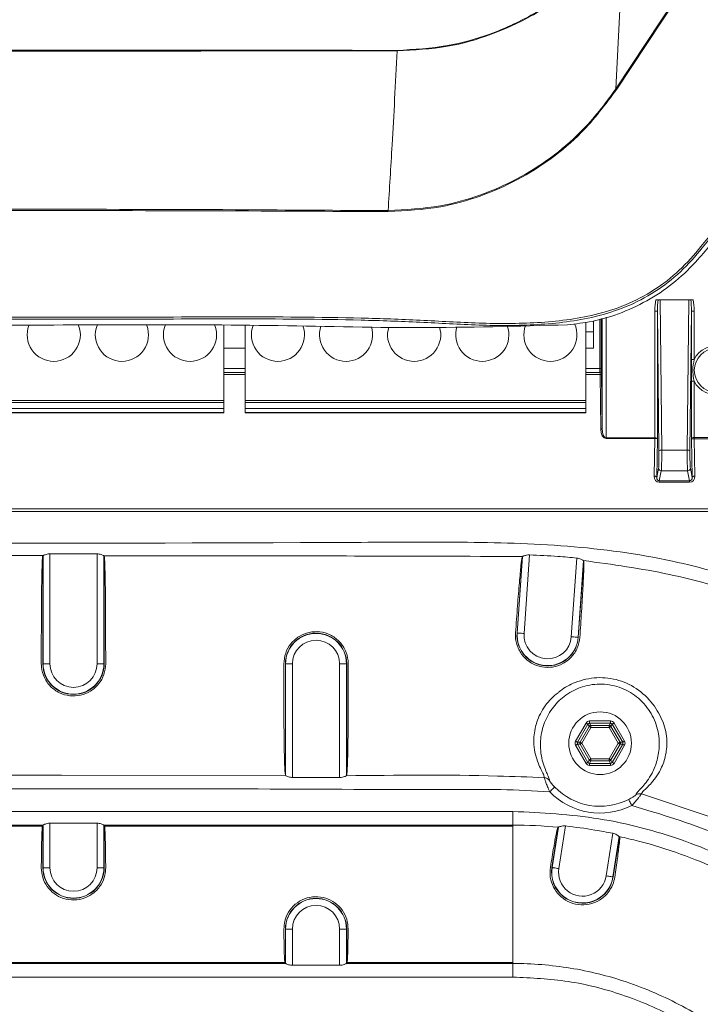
# Model space of a CAD drawing. Header units: millimetres. Extents: x 275 to 1254, y 266 to 807.
# Tile 12 of 41: x 406 to 456, y 439 to 511. Entities that reach past the tile are written whole.
import ezdxf

# ---------------------------------------------------------------- set-up
doc = ezdxf.new("R2010")
doc.units = ezdxf.units.MM
doc.header["$LTSCALE"] = 5

msp = doc.modelspace()

# ---------------------------------------------------------------- linework, layer by layer
at = {"color": 7, "linetype": 'Continuous', "lineweight": 15}
for p, q in [((449.719, 506.361), (455.794, 515.566)), ((455.857, 515.526), (449.784, 506.317)), ((433.009, 497.418), (433.009, 497.418)), ((455.391, 490.867), (452.66, 490.867)), ((452.975, 490.862), (453.088, 479.818)), ((452.975, 490.862), (455.077, 490.862)), ((454.964, 479.818), (455.077, 490.862)), ((452.583, 490.036), (452.783, 490.036)), ((452.583, 480.726), (452.583, 490.036)), ((452.888, 479.761), (452.783, 490.036)), ((452.783, 490.036), (452.783, 480.646)), ((455.269, 490.036), (455.164, 479.761)), ((455.269, 486.486), (455.269, 490.036)), ((455.269, 490.036), (455.469, 490.036)), ((455.469, 490.036), (455.469, 486.486)), ((420.962, 488.973), (420.962, 483.476)), ((422.522, 483.476), (422.522, 488.973)), ((447.522, 489.212), (447.522, 483.476)), ((448.086, 487.303), (448.086, 489.308)), ((420.962, 487.303), (422.522, 487.303)), ((448.086, 487.303), (447.522, 487.303)), ((455.269, 486.486), (455.469, 486.486)), ((448.648, 485.824), (448.548, 485.824)), ((448.565, 485.511), (448.552, 485.524)), ((448.611, 481.357), (448.571, 485.361)), ((448.652, 485.624), (448.665, 485.611)), ((448.671, 485.411), (448.711, 481.407)), ((455.269, 480.646), (455.269, 484.877)), ((455.269, 484.877), (455.469, 484.877)), ((455.469, 484.877), (455.469, 480.753)), ((356.072, 483.476), (420.962, 483.476)), ((420.962, 483.311), (356.072, 483.311)), ((420.962, 483.476), (420.962, 483.311)), ((420.962, 482.884), (420.962, 483.311)), ((422.522, 483.476), (422.522, 483.311)), ((422.522, 483.476), (447.522, 483.476)), ((447.522, 483.311), (422.522, 483.311)), ((422.522, 483.311), (422.522, 482.884)), ((447.522, 483.476), (447.522, 483.311)), ((447.522, 483.311), (447.522, 482.884)), ((356.072, 482.884), (420.962, 482.884)), ((356.072, 482.588), (420.962, 482.588)), ((356.072, 482.555), (420.962, 482.555)), ((420.962, 482.884), (420.962, 482.588)), ((420.962, 482.588), (420.962, 482.555)), ((422.522, 482.884), (447.522, 482.884)), ((422.522, 482.884), (422.522, 482.588)), ((422.522, 482.588), (447.522, 482.588)), ((422.522, 482.588), (422.522, 482.555)), ((422.522, 482.555), (447.522, 482.555)), ((447.522, 482.588), (447.522, 482.884)), ((447.522, 482.588), (447.522, 482.555)), ((449.011, 480.726), (449.011, 480.676)), ((449.011, 480.726), (452.581, 480.726)), ((452.581, 480.676), (449.011, 480.676)), ((452.526, 477.915), (452.581, 480.676)), ((452.581, 480.726), (452.581, 480.676)), ((452.783, 480.646), (452.725, 477.815)), ((455.326, 477.815), (455.269, 480.646)), ((455.471, 480.653), (455.471, 480.753)), ((455.471, 480.753), (493.681, 480.753)), ((455.471, 480.653), (455.526, 477.915)), ((493.681, 480.653), (455.471, 480.653)), ((453.088, 479.818), (454.964, 479.818)), ((452.725, 477.815), (452.86, 478.495)), ((453.06, 478.298), (452.914, 477.563)), ((454.992, 478.298), (453.06, 478.298)), ((455.137, 477.563), (454.992, 478.298)), ((455.191, 478.495), (455.326, 477.815)), ((452.914, 477.563), (455.137, 477.563)), ((452.914, 477.466), (452.914, 477.563)), ((455.137, 477.466), (452.914, 477.466)), ((455.137, 477.466), (455.137, 477.563)), ((335.976, 475.303), (497.883, 475.303)), ((497.883, 475.503), (337.375, 475.503)), ((408.187, 472.206), (408.187, 464.129)), ((411.652, 464.129), (411.652, 472.202)), ((407.687, 472.073), (376.552, 472.115)), ((407.67, 472.072), (407.687, 472.073)), ((407.67, 464.129), (407.67, 472.072)), ((407.687, 472.073), (407.687, 472.073)), ((407.687, 464.129), (407.687, 472.073)), ((412.152, 472.067), (412.152, 472.067)), ((412.152, 472.067), (412.152, 464.129)), ((412.17, 472.068), (412.17, 464.129)), ((442.47, 466.388), (442.863, 472.021)), ((442.487, 466.387), (442.879, 472.009)), ((442.879, 472.009), (442.879, 472.009)), ((443.389, 472.127), (442.986, 466.352)), ((446.453, 466.11), (446.857, 471.896)), ((447.345, 471.712), (446.952, 466.075)), ((447.364, 471.723), (446.97, 466.074)), ((447.346, 471.712), (447.345, 471.712)), ((442.487, 466.387), (442.47, 466.388)), ((446.952, 466.075), (446.97, 466.074)), ((407.687, 464.129), (407.67, 464.129)), ((407.687, 464.129), (408.187, 464.129)), ((412.152, 464.129), (411.652, 464.129)), ((412.152, 464.129), (412.17, 464.129)), ((425.487, 464.129), (425.47, 464.129)), ((425.47, 455.996), (425.47, 464.129)), ((425.987, 464.129), (425.487, 464.129)), ((425.487, 455.917), (425.487, 464.129)), ((425.987, 464.129), (425.987, 455.78)), ((429.452, 455.775), (429.452, 464.129)), ((429.452, 464.129), (429.952, 464.129)), ((429.952, 464.129), (429.952, 455.911)), ((429.952, 464.129), (429.97, 464.129)), ((429.97, 464.129), (429.97, 455.991)), ((447.797, 459.927), (449.336, 459.927)), ((447.797, 459.927), (447.797, 459.779)), ((449.336, 459.927), (449.336, 459.779)), ((446.769, 458.446), (447.539, 459.779)), ((447.668, 459.705), (446.898, 458.371)), ((447.1, 458.371), (447.769, 459.53)), ((447.897, 459.456), (447.228, 458.297)), ((447.668, 459.705), (447.797, 459.779)), ((447.769, 459.53), (447.668, 459.705)), ((449.336, 459.779), (447.797, 459.779)), ((447.797, 459.779), (447.897, 459.604)), ((447.897, 459.604), (449.235, 459.604)), ((447.897, 459.604), (447.897, 459.456)), ((449.235, 459.456), (447.897, 459.456)), ((449.235, 459.604), (449.336, 459.779)), ((449.235, 459.604), (449.235, 459.456)), ((449.904, 458.297), (449.235, 459.456)), ((449.336, 459.779), (449.465, 459.705)), ((449.465, 459.705), (449.364, 459.53)), ((449.364, 459.53), (450.033, 458.371)), ((450.235, 458.371), (449.465, 459.705)), ((449.593, 459.779), (450.363, 458.446)), ((447.539, 456.815), (446.769, 458.149)), ((446.898, 458.223), (446.898, 458.371)), ((446.898, 458.371), (447.1, 458.371)), ((446.898, 458.223), (447.668, 456.889)), ((447.1, 458.223), (446.898, 458.223)), ((447.769, 457.064), (447.1, 458.223)), ((447.228, 458.297), (447.897, 457.138)), ((449.235, 457.138), (449.904, 458.297)), ((450.033, 458.223), (449.364, 457.064)), ((449.465, 456.889), (450.235, 458.223)), ((450.363, 458.149), (449.593, 456.815)), ((450.033, 458.371), (450.235, 458.371)), ((450.235, 458.223), (450.033, 458.223)), ((450.235, 458.371), (450.235, 458.223)), ((447.668, 456.889), (447.769, 457.064)), ((447.897, 457.138), (447.897, 456.99)), ((447.897, 457.138), (449.235, 457.138)), ((449.235, 457.138), (449.235, 456.99)), ((449.364, 457.064), (449.465, 456.889)), ((447.797, 456.815), (447.668, 456.889)), ((447.897, 456.99), (447.797, 456.815)), ((447.797, 456.815), (447.797, 456.667)), ((447.797, 456.815), (449.336, 456.815)), ((449.336, 456.667), (447.797, 456.667)), ((449.235, 456.99), (447.897, 456.99)), ((449.336, 456.815), (449.235, 456.99)), ((449.336, 456.815), (449.465, 456.889)), ((449.336, 456.815), (449.336, 456.667)), ((425.487, 455.917), (425.47, 455.996)), ((425.493, 455.912), (425.487, 455.917)), ((429.952, 455.911), (429.946, 455.905)), ((429.97, 455.991), (429.952, 455.911)), ((451.602, 454.571), (456.876, 452.812)), ((399.686, 453.288), (442.166, 453.288)), ((407.688, 452.288), (376.551, 452.288)), ((407.634, 452.203), (376.605, 452.203)), ((407.67, 452.26), (407.634, 452.203)), ((407.687, 452.288), (407.67, 452.26)), ((407.67, 449.151), (407.67, 452.26)), ((407.687, 449.151), (407.687, 452.288)), ((411.652, 452.422), (408.187, 452.422)), ((408.187, 452.422), (408.187, 449.151)), ((411.652, 449.151), (411.652, 452.422)), ((442.166, 452.288), (412.151, 452.288)), ((412.152, 452.288), (412.152, 449.151)), ((412.17, 452.26), (412.152, 452.288)), ((412.205, 452.203), (412.17, 452.26)), ((412.17, 452.26), (412.17, 449.151)), ((442.166, 452.203), (412.205, 452.203)), ((442.166, 452.203), (442.166, 452.288)), ((442.166, 442.203), (442.166, 452.203)), ((445.03, 449.169), (445.483, 452.107)), ((445.047, 449.166), (445.505, 452.133)), ((445.505, 452.133), (445.483, 452.107)), ((445.505, 452.133), (445.506, 452.134)), ((446.024, 452.217), (445.541, 449.09)), ((449.018, 448.553), (449.5, 451.678)), ((449.97, 451.442), (449.512, 448.477)), ((449.983, 451.41), (449.53, 448.474)), ((449.969, 451.443), (449.97, 451.442)), ((449.983, 451.41), (449.97, 451.442)), ((407.687, 449.151), (407.67, 449.151)), ((407.687, 449.151), (408.187, 449.151)), ((412.152, 449.151), (411.652, 449.151)), ((412.152, 449.151), (412.17, 449.151)), ((445.047, 449.166), (445.03, 449.169)), ((449.512, 448.477), (449.53, 448.474)), ((425.47, 442.147), (425.47, 444.651)), ((425.487, 444.651), (425.47, 444.651)), ((425.487, 442.119), (425.487, 444.651)), ((425.987, 444.651), (425.487, 444.651)), ((425.987, 444.651), (425.987, 441.985)), ((429.452, 441.985), (429.452, 444.651)), ((429.452, 444.651), (429.952, 444.651)), ((429.952, 444.651), (429.952, 442.119)), ((429.952, 444.651), (429.97, 444.651)), ((429.97, 444.651), (429.97, 442.147)), ((393.151, 442.118), (425.488, 442.118)), ((425.434, 442.203), (393.205, 442.203)), ((425.434, 442.203), (425.47, 442.147)), ((425.47, 442.147), (425.487, 442.119)), ((425.987, 441.985), (429.452, 441.985)), ((429.951, 442.118), (442.166, 442.118)), ((429.952, 442.119), (429.97, 442.147)), ((429.97, 442.147), (430.005, 442.203)), ((442.166, 442.203), (430.005, 442.203)), ((442.166, 442.118), (442.166, 442.203)), ((442.169, 441.119), (362.68, 441.119))]:
    msp.add_line(p, q, dxfattribs=at)
at = {"color": 8, "linetype": 'Continuous', "lineweight": 15}
for p, q in [((449.011, 489.585), (449.011, 480.726)), ((448.548, 485.824), (448.548, 489.446)), ((448.648, 489.476), (448.648, 485.824)), ((448.711, 481.407), (448.711, 489.495)), ((448.086, 488.503), (447.522, 488.503)), ((420.962, 485.824), (422.522, 485.824)), ((422.522, 485.524), (420.962, 485.524)), ((420.962, 485.511), (422.522, 485.511)), ((422.522, 485.361), (420.962, 485.361)), ((447.522, 485.824), (448.548, 485.824)), ((448.552, 485.524), (447.522, 485.524)), ((447.522, 485.511), (448.565, 485.511)), ((448.571, 485.361), (447.522, 485.361))]:
    msp.add_line(p, q, dxfattribs=at)
at = {"color": 7, "linetype": 'Continuous', "lineweight": 15, "flags": 128}
for points in [[(449.719, 506.361), (450.017, 512.147), (450.193, 515.566)], [(448.671, 485.411), (448.669, 485.401), (448.663, 485.392), (448.653, 485.383), (448.641, 485.376), (448.626, 485.369), (448.609, 485.365), (448.59, 485.362), (448.571, 485.361)], [(448.711, 481.407), (448.709, 481.397), (448.703, 481.388), (448.694, 481.379), (448.681, 481.372), (448.666, 481.365), (448.649, 481.361), (448.631, 481.358), (448.611, 481.357)], [(452.583, 480.726), (452.583, 480.719), (452.583, 480.713), (452.582, 480.706), (452.582, 480.7), (452.582, 480.694), (452.582, 480.688), (452.582, 480.682), (452.582, 480.676)], [(455.47, 480.653), (455.47, 480.664), (455.47, 480.676), (455.47, 480.688), (455.469, 480.701), (455.469, 480.714), (455.469, 480.727), (455.469, 480.74), (455.469, 480.753)], [(452.526, 477.915), (452.564, 477.913), (452.601, 477.907), (452.635, 477.897), (452.665, 477.885), (452.69, 477.87), (452.709, 477.853), (452.721, 477.834), (452.725, 477.815)], [(455.526, 477.915), (455.488, 477.913), (455.451, 477.907), (455.417, 477.897), (455.387, 477.885), (455.362, 477.87), (455.343, 477.853), (455.331, 477.834), (455.326, 477.815)], [(411.652, 472.202), (410.143, 472.204), (408.187, 472.206)], [(442.487, 466.387), (442.498, 466.386), (442.528, 466.384), (442.574, 466.381), (442.636, 466.376), (442.711, 466.371), (442.797, 466.365), (442.89, 466.359), (442.986, 466.352)], [(446.952, 466.075), (446.941, 466.076), (446.912, 466.078), (446.865, 466.081), (446.803, 466.086), (446.728, 466.091), (446.642, 466.097), (446.55, 466.103), (446.453, 466.11)], [(447.668, 459.705), (447.663, 459.708), (447.653, 459.713), (447.641, 459.72), (447.624, 459.73), (447.606, 459.741), (447.585, 459.753), (447.562, 459.766), (447.539, 459.779)], [(447.897, 459.456), (447.874, 459.469), (447.852, 459.482), (447.831, 459.494), (447.812, 459.505), (447.796, 459.514), (447.783, 459.522), (447.774, 459.527), (447.769, 459.53)], [(449.364, 459.53), (449.359, 459.527), (449.349, 459.522), (449.337, 459.514), (449.321, 459.505), (449.302, 459.494), (449.281, 459.482), (449.258, 459.469), (449.235, 459.456)], [(449.593, 459.779), (449.57, 459.766), (449.548, 459.753), (449.527, 459.741), (449.508, 459.73), (449.492, 459.72), (449.479, 459.713), (449.47, 459.708), (449.465, 459.705)], [(446.898, 458.371), (446.893, 458.374), (446.884, 458.38), (446.871, 458.387), (446.855, 458.396), (446.836, 458.407), (446.815, 458.419), (446.793, 458.432), (446.769, 458.446)], [(450.363, 458.446), (450.34, 458.432), (450.318, 458.419), (450.297, 458.407), (450.278, 458.396), (450.262, 458.387), (450.249, 458.38), (450.24, 458.374), (450.235, 458.371)], [(446.898, 458.223), (446.893, 458.22), (446.884, 458.214), (446.871, 458.207), (446.855, 458.198), (446.836, 458.187), (446.815, 458.175), (446.793, 458.162), (446.769, 458.149)], [(447.228, 458.297), (447.205, 458.31), (447.183, 458.323), (447.162, 458.335), (447.143, 458.346), (447.127, 458.356), (447.114, 458.363), (447.105, 458.368), (447.1, 458.371)], [(447.228, 458.297), (447.205, 458.284), (447.183, 458.271), (447.162, 458.259), (447.143, 458.248), (447.127, 458.239), (447.114, 458.231), (447.105, 458.226), (447.1, 458.223)], [(450.033, 458.371), (450.028, 458.368), (450.019, 458.363), (450.006, 458.356), (449.99, 458.346), (449.971, 458.335), (449.95, 458.323), (449.927, 458.31), (449.904, 458.297)], [(450.033, 458.223), (450.028, 458.226), (450.019, 458.231), (450.006, 458.239), (449.99, 458.248), (449.971, 458.259), (449.95, 458.271), (449.927, 458.284), (449.904, 458.297)], [(450.363, 458.149), (450.34, 458.162), (450.318, 458.175), (450.297, 458.187), (450.278, 458.198), (450.262, 458.207), (450.249, 458.214), (450.24, 458.22), (450.235, 458.223)], [(447.897, 457.138), (447.874, 457.125), (447.852, 457.112), (447.831, 457.1), (447.812, 457.089), (447.796, 457.08), (447.783, 457.072), (447.774, 457.067), (447.769, 457.064)], [(449.364, 457.064), (449.359, 457.067), (449.349, 457.072), (449.337, 457.08), (449.321, 457.089), (449.302, 457.1), (449.281, 457.112), (449.258, 457.125), (449.235, 457.138)], [(447.668, 456.889), (447.663, 456.886), (447.653, 456.881), (447.641, 456.874), (447.624, 456.864), (447.606, 456.854), (447.585, 456.841), (447.562, 456.829), (447.539, 456.815)], [(449.593, 456.815), (449.57, 456.829), (449.548, 456.841), (449.527, 456.854), (449.508, 456.864), (449.492, 456.874), (449.479, 456.881), (449.47, 456.886), (449.465, 456.889)], [(402.818, 455.948), (409.05, 455.938), (425.493, 455.912)], [(425.987, 455.78), (427.496, 455.778), (429.452, 455.775)], [(444.875, 454.731), (444.943, 454.797), (445.009, 454.861), (445.071, 454.92), (445.125, 454.972), (445.169, 455.015), (445.203, 455.048), (445.225, 455.069), (445.234, 455.078)], [(450.668, 454.168), (450.673, 454.156), (450.687, 454.129), (450.708, 454.087), (450.737, 454.032), (450.771, 453.965), (450.809, 453.889), (450.851, 453.807), (450.894, 453.722)], [(445.047, 449.166), (445.058, 449.164), (445.087, 449.16), (445.133, 449.153), (445.195, 449.143), (445.269, 449.132), (445.354, 449.119), (445.446, 449.104), (445.541, 449.09)], [(449.512, 448.477), (449.501, 448.479), (449.472, 448.483), (449.426, 448.49), (449.365, 448.5), (449.29, 448.511), (449.205, 448.525), (449.114, 448.539), (449.018, 448.553)]]:
    msp.add_lwpolyline(points, dxfattribs=at)
at = {"color": 7, "linetype": 'Continuous', "lineweight": 15}
for centre, radius in [((457.086, 485.681), 1.606), ((448.566, 458.297), 2.3)]:
    msp.add_circle(centre, radius, dxfattribs=at)
for centre, radius, start, end in [((408.472, 488.288), 1.95, 159.18477, 270), ((408.472, 488.288), 1.95, 270, 20.73946), ((413.472, 488.288), 1.95, 159.18479, 270), ((413.472, 488.288), 1.95, 270, 20.73943), ((418.472, 488.288), 1.95, 159.18482, 270), ((418.472, 488.288), 1.95, 270, 20.73941), ((424.922, 488.288), 1.95, 159.18486, 270), ((424.922, 488.288), 1.95, 270, 19.6947), ((429.922, 488.288), 1.95, 160.97974, 270), ((429.922, 488.288), 1.95, 270, 17.58806), ((434.922, 488.288), 1.95, 163.20855, 270), ((434.922, 488.288), 1.95, 270, 16.99101), ((439.922, 488.288), 1.95, 162.53377, 270), ((439.922, 488.288), 1.95, 270, 19.79018), ((444.922, 488.288), 1.95, 159.37613, 270), ((444.922, 488.288), 1.95, 270, 24.46817), ((457.086, 485.681), 1.806, 206.45451, 153.54549), ((448.552, 485.624), 0.1, 270.00833, 359.98313), ((448.565, 485.611), 0.1, 270.01888, 359.98326), ((453.046, 479.582), 0.239, 79.95096, 131.46934), ((455.006, 479.582), 0.239, 48.52951, 100.04963), ((453.06, 478.498), 0.2, 180.8304, 270.01186), ((454.992, 478.498), 0.2, 269.98921, 359.16853), ((427.72, 464.129), 2.25, 0, 180), ((427.72, 464.129), 2.232, 0, 180), ((427.72, 464.129), 1.732, 0, 180), ((444.72, 466.231), 2.255, 176.00971, 356.00971), ((444.72, 466.231), 2.238, 176.00971, 356.00971), ((444.72, 466.231), 1.738, 176.00971, 356.00971), ((409.92, 464.129), 2.25, 180, 0), ((409.92, 464.129), 2.232, 180, 0), ((409.92, 464.129), 1.732, 180, 0), ((447.899, 459.453), 0.152, 90.67567, 149.32169), ((449.234, 459.453), 0.152, 30.67831, 89.32433), ((447.232, 458.297), 0.152, 150.67576, 209.32424), ((449.901, 458.297), 0.152, 330.67576, 29.32424), ((447.899, 457.141), 0.152, 210.70065, 269.30199), ((449.233, 457.141), 0.152, 270.69801, 329.29935), ((444.444, 455.266), 0.499, 36.51821, 85.70937), ((448.566, 458.297), 4.633, 224.01322, 296.96957), ((448.566, 458.297), 5.133, 224.01322, 296.96957), ((451.475, 454.088), 0.499, 75.26891, 124.4583), ((522.622, 452.788), 80.457, 179.64407, 180.35593), ((409.92, 449.151), 2.25, 180, 0), ((409.92, 449.151), 2.232, 180, 0), ((409.92, 449.151), 1.732, 180, 0), ((447.28, 448.822), 2.277, 171.23095, 351.23095), ((447.28, 448.822), 2.259, 171.23095, 351.23095), ((447.28, 448.822), 1.759, 171.23095, 351.23095), ((427.72, 444.651), 2.25, 0, 180), ((427.72, 444.651), 2.232, 0, 180), ((427.72, 444.651), 1.732, 0, 180)]:
    msp.add_arc(centre, radius, start, end, dxfattribs=at)
for centre, major_axis, ratio, start_param, end_param in [((452.983, 489.988), (0.015, -1.423), 0.281117, 4.043227, 4.676015), ((452.983, 489.988), (-0.014, 1.367), 0.146341, 0.872794, 1.534422), ((452.974, 490.869), (0.2, 0), 0.036762, 3.839976, 4.715645), ((455.078, 490.869), (0.2, 0), 0.036762, 4.709133, 5.584802), ((455.069, 489.988), (0.014, 1.367), 0.146341, 4.748763, 5.410392), ((455.069, 489.988), (0.015, 1.423), 0.281117, 4.748763, 5.381551), ((448.552, 485.824), (0, 0.3), 0.011637, 1.570796, 3.124139), ((448.565, 485.211), (0, 0.3), 0.023273, 5.235988, 6.265732), ((448.652, 485.824), (0, 0.2), 0.017455, 1.570796, 3.124139), ((448.665, 485.211), (0, 0.4), 0.017455, 5.235988, 6.265732), ((449.011, 481.369), (0, 0.693), 0.57735, 1.58825, 3.141593), ((449.011, 481.419), (0, 0.693), 0.433013, 1.58825, 3.141593), ((452.572, 480.126), (0.012, 0.6), 0.499924, 0.005401, 0.010079), ((452.572, 480.126), (0.011, 0.55), 0.363571, 0.005401, 0.010079), ((452.583, 480.646), (0.2, -0.001), 0.151898, 0.038125, 1.574015), ((452.583, 480.646), (0.2, -0.003), 0.401797, 0.041631, 1.577521), ((455.469, 480.646), (0.2, 0.005), 0.535592, 1.556741, 3.092631), ((455.469, 480.646), (0.2, 0), 0.035918, 1.566069, 3.101958), ((455.483, 479.953), (0.016, -0.8), 0.499924, 3.131514, 3.136192), ((455.483, 479.953), (-0.014, 0.7), 0.285658, 6.273106, 6.277785), ((452.854, 479.48), (0, 1), 0.034921, 3.316126, 4.997361), ((453.054, 479.48), (0, 1.2), 0.029101, 3.316126, 4.997361), ((454.998, 479.48), (0, 1.2), 0.029101, 1.285824, 2.96706), ((455.197, 479.48), (0, 1), 0.034921, 1.285824, 2.96706), ((452.926, 477.918), (0.052, 0.45), 0.882449, 1.679365, 3.244101), ((452.926, 477.818), (0.032, 0.254), 0.779917, 1.679501, 3.244237), ((455.126, 477.918), (-0.052, 0.45), 0.882449, 3.039084, 4.60382), ((455.126, 477.818), (-0.032, 0.254), 0.779917, 3.038949, 4.603685), ((447.8, 459.625), (0.152, -0.263), 0.987087, 2.623604, 3.659582), ((449.333, 459.625), (-0.152, -0.263), 0.987087, 2.623604, 3.659582), ((447.033, 458.297), (0.304, 0), 0.987087, 2.623604, 3.659582), ((450.099, 458.297), (-0.304, 0), 0.987087, 2.623604, 3.659582), ((447.8, 456.97), (0.152, 0.263), 0.987087, 2.623604, 3.659582), ((449.333, 456.97), (-0.152, 0.263), 0.987087, 2.623604, 3.659582), ((407.637, 447.203), (0, 5.002), 0.017455, 0.027781, 1.170933), ((408.187, 452.287), (0.5, 0), 0.027789, 3.086008, 3.124139), ((411.652, 452.287), (0.5, 0), 0.027789, 0.017453, 0.055584), ((412.203, 447.203), (0, 5.002), 0.017455, 5.112252, 6.255404), ((425.437, 447.203), (0, 5.002), 0.017455, 2.1064, 3.113811), ((430.003, 447.203), (0, 5.002), 0.017455, 3.169374, 4.176786), ((425.987, 442.119), (0.5, 0), 0.027789, 3.159046, 3.197177), ((429.452, 442.119), (0.5, 0), 0.027789, 6.227601, 6.265732)]:
    msp.add_ellipse(centre, major_axis=major_axis, ratio=ratio, start_param=start_param, end_param=end_param, dxfattribs=at)
for points, knots in [([(472.409, 516.192), (470.583, 513.812), (465.106, 506.678), (459.473, 498.648), (454.518, 492.859), (452.611, 491.404), (450.497, 490.292), (447.616, 489.388), (443.974, 488.956), (439.669, 488.959), (435.357, 489.236), (426.362, 489.527), (412.653, 489.379), (394.225, 489.49), (375.795, 489.386), (361.966, 489.527), (352.733, 489.239), (348.069, 488.945), (343.413, 488.926), (339.568, 489.313), (336.624, 490.151), (334.579, 491.153), (332.705, 492.459), (329.778, 495.541), (324.045, 503.775), (318.367, 511.052), (314.358, 516.192)], [0, 0, 0, 0, 0.049323, 0.147913, 0.160974, 0.174033, 0.187075, 0.200121, 0.223561, 0.247152, 0.270917, 0.294596, 0.394954, 0.495411, 0.595868, 0.696226, 0.721826, 0.747506, 0.773028, 0.798411, 0.810836, 0.823262, 0.835733, 0.848193, 0.892794, 1, 1, 1, 1]), ([(314.449, 516.281), (318.46, 511.142), (324.139, 503.866), (329.867, 495.639), (332.782, 492.571), (334.636, 491.28), (336.659, 490.289), (339.586, 489.457), (343.418, 489.072), (348.068, 489.092), (352.726, 489.387), (361.957, 489.675), (375.788, 489.534), (394.225, 489.638), (412.66, 489.527), (426.371, 489.676), (435.364, 489.384), (439.669, 489.106), (443.966, 489.102), (447.595, 489.531), (450.458, 490.428), (452.55, 491.529), (454.438, 492.968), (459.382, 498.743), (465.012, 506.768), (470.49, 513.902), (472.317, 516.281)], [0, 0, 0, 0, 0.107352, 0.151981, 0.164319, 0.176668, 0.18898, 0.201291, 0.226671, 0.25219, 0.277868, 0.303465, 0.403981, 0.504596, 0.605211, 0.705727, 0.729396, 0.753151, 0.776732, 0.800162, 0.813088, 0.826012, 0.838949, 0.851888, 0.950609, 1, 1, 1, 1]), ([(433.677, 509.178), (434.915, 509.246), (437.229, 509.371), (440.538, 510.307), (443.47, 511.649), (446.156, 513.412), (447.638, 514.884), (448.388, 515.629)], [0, 0, 0, 0, 0.223919, 0.418567, 0.618636, 0.806804, 1, 1, 1, 1]), ([(448.456, 515.566), (447.716, 514.842), (446.218, 513.376), (443.548, 511.627), (440.584, 510.271), (437.267, 509.33), (434.917, 509.203), (433.677, 509.137)], [0, 0, 0, 0, 0.18857, 0.381667, 0.576249, 0.776247, 1, 1, 1, 1]), ([(353.09, 509.178), (363.193, 509.183), (378.348, 509.189), (403.606, 509.189), (420.365, 509.185), (432.073, 509.179), (433.677, 509.178)], [0, 0, 0, 0, 0.376115, 0.564173, 0.940288, 1, 1, 1, 1]), ([(433.677, 509.137), (433.577, 509.137), (433.077, 509.136), (430.977, 509.135), (419.37, 509.13), (403.11, 509.126), (378.348, 509.127), (363.193, 509.133), (353.09, 509.137)], [0, 0, 0, 0, 0.0037227, 0.0186134, 0.0781761, 0.4358294, 0.6238862, 1, 1, 1, 1]), ([(433.677, 509.137), (433.615, 507.955), (433.492, 505.614), (433.27, 501.605), (433.107, 498.998), (433.009, 497.418)], [0, 0, 0, 0, 0.2868586, 0.5678293, 1, 1, 1, 1]), ([(433.677, 509.178), (433.677, 509.172), (433.677, 509.158), (433.677, 509.144), (433.677, 509.137)], [0, 0, 0, 0, 0.458736, 1, 1, 1, 1]), ([(433.677, 509.137), (433.677, 509.137), (433.677, 509.137), (433.677, 509.137), (433.677, 509.137)], [0, 0, 0, 0, 0.340103, 1, 1, 1, 1]), ([(433.009, 497.418), (434.298, 497.481), (436.585, 497.593), (439.758, 498.48), (442.479, 499.661), (444.965, 501.236), (447.49, 503.385), (448.942, 505.235), (449.719, 506.359), (449.72, 506.359)], [0, 0, 0, 0, 0.195616, 0.346891, 0.498165, 0.645477, 0.792783, 0.999945, 1, 1, 1, 1]), ([(449.784, 506.317), (448.962, 505.214), (447.556, 503.327), (445.003, 501.185), (442.512, 499.603), (439.782, 498.416), (436.599, 497.521), (434.305, 497.404), (433.011, 497.337)], [0, 0, 0, 0, 0.207217, 0.354508, 0.50181, 0.653083, 0.804356, 1, 1, 1, 1]), ([(449.72, 506.359), (449.719, 506.359), (449.719, 506.36), (449.719, 506.36), (449.719, 506.361), (449.719, 506.361), (449.719, 506.361)], [0, 0, 0, 0, 0.186586, 0.424573, 0.869618, 1, 1, 1, 1]), ([(449.72, 506.359), (449.733, 506.351), (449.748, 506.341), (449.77, 506.326), (449.778, 506.321), (449.784, 506.317)], [0, 0, 0, 0, 0.63509, 0.717366, 1, 1, 1, 1]), ([(446.186, 489.024), (446.786, 489.091), (448.149, 489.244), (450.199, 489.882), (452.273, 490.874), (454.158, 492.187), (456.014, 494.024), (457.766, 496.328), (459.029, 497.98), (459.661, 498.806)], [0, 0, 0, 0, 0.102477, 0.232555, 0.362594, 0.492947, 0.623232, 0.811524, 1, 1, 1, 1]), ([(353.758, 497.418), (353.758, 497.418), (355, 497.418), (362.187, 497.457), (375.41, 497.519), (392.448, 497.519), (408.553, 497.511), (421.778, 497.492), (429.896, 497.418), (433.009, 497.418), (433.009, 497.418)], [0, 0, 0, 0, 0.000001, 0.04696, 0.273477, 0.499994, 0.691164, 0.882333, 0.999999, 1, 1, 1, 1]), ([(433.011, 497.337), (429.91, 497.352), (421.774, 497.389), (408.56, 497.423), (391.84, 497.421), (373.545, 497.422), (360.36, 497.365), (353.759, 497.337)], [0, 0, 0, 0, 0.117684, 0.308734, 0.500039, 0.749736, 1, 1, 1, 1]), ([(433.009, 497.418), (433.009, 497.405), (433.01, 497.388), (433.011, 497.36), (433.011, 497.346), (433.011, 497.337)], [0, 0, 0, 0, 0.499921, 0.704476, 1, 1, 1, 1]), ([(452.66, 490.867), (452.683, 490.867), (452.73, 490.867), (452.785, 490.866), (452.811, 490.865), (452.821, 490.865)], [0, 0, 0, 0, 0.379943, 0.760068, 1, 1, 1, 1]), ([(455.231, 490.865), (455.247, 490.865), (455.279, 490.866), (455.337, 490.867), (455.376, 490.867), (455.391, 490.867)], [0, 0, 0, 0, 0.3699016, 0.7395589, 1, 1, 1, 1]), ([(340.498, 489.024), (342.638, 488.914), (346.922, 488.693), (353.356, 488.887), (364.077, 489.049), (380.395, 488.95), (401.878, 488.93), (420.59, 489.117), (435.217, 488.721), (442.531, 488.923), (446.186, 489.024)], [0, 0, 0, 0, 0.0607995, 0.1216947, 0.1825918, 0.3651654, 0.5847863, 0.7923791, 0.8962406, 1, 1, 1, 1]), ([(455.269, 484.877), (455.27, 485.147), (455.272, 485.683), (455.27, 486.219), (455.269, 486.486)], [0, 0, 0, 0, 0.502732, 1, 1, 1, 1]), ([(455.469, 486.486), (455.424, 486.22), (455.346, 485.757), (455.399, 485.214), (455.454, 484.948), (455.469, 484.877)], [0, 0, 0, 0, 0.4968567, 0.8653461, 1, 1, 1, 1]), ([(407.687, 472.073), (407.693, 472.076), (407.705, 472.082), (407.783, 472.119), (407.901, 472.163), (408.044, 472.2), (408.145, 472.205), (408.187, 472.206)], [0, 0, 0, 0, 0.200639, 0.400784, 0.613558, 0.841284, 1, 1, 1, 1]), ([(411.652, 472.202), (411.704, 472.199), (411.808, 472.193), (411.95, 472.154), (412.066, 472.109), (412.138, 472.074), (412.148, 472.069), (412.152, 472.067)], [0, 0, 0, 0, 0.198007, 0.395359, 0.60907, 0.836882, 1, 1, 1, 1]), ([(407.558, 464.129), (407.558, 465.033), (407.557, 466.623), (407.569, 468.838), (407.59, 470.508), (407.62, 471.641), (407.648, 472.072), (407.665, 472.072), (407.67, 472.072)], [0, 0, 0, 0, 0.23191, 0.407555, 0.583204, 0.755338, 0.927273, 1, 1, 1, 1]), ([(442.879, 472.009), (438.763, 472.022), (428.521, 472.053), (418.278, 472.062), (412.152, 472.067)], [0, 0, 0, 0, 0.401859, 1, 1, 1, 1]), ([(412.17, 472.068), (412.182, 472.028), (412.207, 471.949), (412.24, 470.927), (412.265, 469.391), (412.278, 467.613), (412.28, 465.819), (412.281, 464.695), (412.281, 464.129)], [0, 0, 0, 0, 0.181953, 0.36523, 0.540229, 0.70974, 0.853924, 1, 1, 1, 1]), ([(442.36, 466.396), (442.409, 467.07), (442.507, 468.419), (442.649, 470.169), (442.764, 471.413), (442.835, 471.999), (442.855, 472.015), (442.863, 472.021)], [0, 0, 0, 0, 0.218443, 0.436713, 0.655573, 0.867748, 1, 1, 1, 1]), ([(442.879, 472.009), (442.885, 472.012), (442.897, 472.017), (442.976, 472.051), (443.095, 472.092), (443.241, 472.125), (443.345, 472.126), (443.389, 472.127)], [0, 0, 0, 0, 0.197498, 0.394471, 0.605399, 0.8351, 1, 1, 1, 1]), ([(446.857, 471.896), (446.397, 471.938), (445.242, 472.043), (444.085, 472.095), (443.389, 472.127)], [0, 0, 0, 0, 0.398848, 1, 1, 1, 1]), ([(446.857, 471.896), (446.909, 471.888), (447.013, 471.872), (447.151, 471.819), (447.263, 471.762), (447.332, 471.72), (447.342, 471.714), (447.345, 471.712)], [0, 0, 0, 0, 0.198673, 0.396603, 0.612576, 0.842033, 1, 1, 1, 1]), ([(447.364, 471.723), (447.373, 471.679), (447.393, 471.592), (447.351, 470.508), (447.265, 468.921), (447.167, 467.356), (447.101, 466.383), (447.08, 466.067)], [0, 0, 0, 0, 0.233887, 0.46917, 0.686221, 0.898075, 1, 1, 1, 1]), ([(481.29, 455.815), (479.77, 457.2), (476.712, 459.987), (471.981, 463.24), (467.398, 465.831), (463.011, 467.845), (458.425, 469.486), (453.197, 470.906), (449.459, 471.421), (447.346, 471.712)], [0, 0, 0, 0, 0.161479, 0.324852, 0.449935, 0.575014, 0.703743, 0.832473, 1, 1, 1, 1]), ([(425.358, 464.129), (425.384, 464.395), (425.437, 464.926), (425.845, 465.633), (426.446, 466.17), (427.195, 466.476), (428.001, 466.517), (428.776, 466.29), (429.432, 465.818), (429.893, 465.157), (430.067, 464.557), (430.079, 464.211), (430.081, 464.129)], [0, 0, 0, 0, 0.107537, 0.215075, 0.322572, 0.429983, 0.53734, 0.644525, 0.751845, 0.859215, 0.966685, 1, 1, 1, 1]), ([(447.08, 466.067), (447.035, 465.803), (446.946, 465.276), (446.491, 464.597), (445.854, 464.102), (445.085, 463.846), (444.277, 463.86), (443.518, 464.139), (442.894, 464.655), (442.478, 465.346), (442.344, 465.961), (442.357, 466.311), (442.36, 466.396)], [0, 0, 0, 0, 0.107378, 0.214753, 0.322124, 0.429367, 0.53652, 0.643656, 0.75085, 0.858147, 0.965553, 1, 1, 1, 1]), ([(412.281, 464.129), (412.255, 463.863), (412.203, 463.332), (411.796, 462.624), (411.197, 462.087), (410.45, 461.78), (409.644, 461.737), (408.868, 461.962), (408.211, 462.432), (407.749, 463.091), (407.572, 463.693), (407.561, 464.043), (407.558, 464.129)], [0, 0, 0, 0, 0.1074248, 0.2148508, 0.3222425, 0.4292004, 0.5363475, 0.6436755, 0.7510381, 0.857793, 0.9651669, 1, 1, 1, 1]), ([(425.47, 455.996), (425.456, 456.057), (425.43, 456.168), (425.396, 457.221), (425.372, 458.731), (425.357, 460.628), (425.356, 462.478), (425.357, 463.645), (425.358, 464.129)], [0, 0, 0, 0, 0.19966, 0.370255, 0.541039, 0.705948, 0.877942, 1, 1, 1, 1]), ([(430.081, 464.129), (430.082, 463.505), (430.084, 462.247), (430.08, 460.302), (430.065, 458.485), (430.04, 457.059), (430.007, 456.138), (429.982, 456.041), (429.97, 455.991)], [0, 0, 0, 0, 0.157079, 0.316495, 0.48459, 0.652932, 0.817933, 1, 1, 1, 1]), ([(445.669, 462.143), (445.669, 462.143), (445.965, 462.416), (446.859, 462.85), (448.319, 463.201), (449.965, 462.995), (451.468, 462.272), (452.222, 461.449), (452.555, 461.004), (452.555, 461.004)], [0, 0, 0, 0, 0.0000087, 0.1593289, 0.368316, 0.5768311, 0.7853536, 0.9999928, 1, 1, 1, 1]), ([(444.482, 455.763), (444.475, 455.808), (444.461, 455.896), (444.361, 456.127), (443.883, 457.048), (443.625, 458.387), (443.854, 459.84), (444.468, 461.072), (445.186, 461.781), (445.603, 462.102), (445.669, 462.143), (445.669, 462.143)], [0, 0, 0, 0, 0.1428351, 0.286429, 0.45967, 0.63256, 0.7491201, 0.8673632, 0.9803575, 0.9999952, 1, 1, 1, 1]), ([(451.193, 454.499), (451.201, 454.538), (451.216, 454.614), (451.631, 455.015), (452.316, 455.882), (452.779, 456.99), (452.967, 458.17), (452.804, 459.516), (452.183, 460.83), (451.146, 461.883), (449.817, 462.536), (448.348, 462.712), (446.943, 462.401), (445.771, 461.696), (444.877, 460.702), (444.321, 459.505), (444.115, 458.09), (444.341, 456.788), (444.741, 455.929), (444.844, 455.66), (444.845, 455.595), (444.846, 455.563)], [0, 0, 0, 0, 0.075343, 0.147501, 0.216469, 0.260803, 0.301591, 0.344942, 0.391837, 0.438573, 0.485263, 0.531952, 0.578753, 0.621353, 0.661992, 0.705589, 0.749847, 0.817609, 0.88729, 0.943414, 1, 1, 1, 1]), ([(452.555, 461.004), (452.555, 461.004), (452.822, 460.578), (453.332, 459.73), (453.527, 458.333), (453.351, 457.112), (452.858, 455.978), (452.109, 455.101), (451.622, 454.687), (451.609, 454.611), (451.602, 454.571)], [0, 0, 0, 0, 0.0000058, 0.1254016, 0.241663, 0.3479748, 0.46047, 0.631742, 0.8057446, 1, 1, 1, 1]), ([(425.987, 455.78), (425.935, 455.783), (425.831, 455.789), (425.69, 455.828), (425.573, 455.873), (425.512, 455.903), (425.497, 455.91), (425.493, 455.912)], [0, 0, 0, 0, 0.217097, 0.43346, 0.667795, 0.917566, 1, 1, 1, 1]), ([(429.946, 455.905), (429.932, 455.898), (429.904, 455.884), (429.801, 455.84), (429.663, 455.795), (429.535, 455.776), (429.464, 455.775), (429.452, 455.775)], [0, 0, 0, 0, 0.229308, 0.457922, 0.702711, 0.948759, 1, 1, 1, 1]), ([(429.946, 455.905), (433.648, 455.947), (438.495, 456.003), (443.338, 455.809), (444.482, 455.763)], [0, 0, 0, 0, 0.763788, 1, 1, 1, 1]), ([(444.875, 454.731), (444.818, 454.857), (444.746, 455.018), (444.647, 455.269), (444.572, 455.471), (444.511, 455.653), (444.486, 455.74), (444.483, 455.758), (444.482, 455.763)], [0, 0, 0, 0, 0.2619838, 0.3344865, 0.5523257, 0.7432578, 0.9127223, 1, 1, 1, 1]), ([(444.846, 455.563), (444.847, 455.56), (444.85, 455.552), (444.876, 455.51), (444.937, 455.424), (445.053, 455.274), (445.165, 455.153), (445.234, 455.078)], [0, 0, 0, 0, 0.081055, 0.239644, 0.423117, 0.642142, 1, 1, 1, 1]), ([(444.875, 454.731), (443.678, 454.798), (441.284, 454.934), (436.485, 454.873), (423.544, 454.953), (411.801, 454.952), (402.459, 454.951)], [0, 0, 0, 0, 0.084723, 0.16953, 0.3393, 1, 1, 1, 1]), ([(450.668, 454.168), (450.717, 454.194), (450.836, 454.256), (450.994, 454.353), (451.11, 454.432), (451.176, 454.482), (451.187, 454.494), (451.193, 454.499)], [0, 0, 0, 0, 0.199173, 0.473058, 0.678792, 0.837153, 1, 1, 1, 1]), ([(451.602, 454.571), (451.594, 454.557), (451.578, 454.53), (451.488, 454.408), (451.332, 454.212), (451.121, 453.963), (450.96, 453.792), (450.894, 453.722)], [0, 0, 0, 0, 0.175274, 0.342893, 0.553008, 0.817223, 1, 1, 1, 1]), ([(481.189, 390.486), (481.383, 398.402), (481.632, 408.574), (481.061, 421.024), (479.435, 427.63), (476.737, 433.848), (473.052, 439.534), (468.453, 444.513), (463.125, 448.618), (457.239, 451.82), (453.009, 453.088), (450.894, 453.722)], [0, 0, 0, 0, 0.306639, 0.394002, 0.481303, 0.568302, 0.655306, 0.742359, 0.829415, 0.914708, 1, 1, 1, 1]), ([(442.166, 453.288), (444.281, 453.18), (448.511, 452.965), (452.694, 451.845), (456.762, 450.407), (460.725, 448.581), (466.024, 444.973), (470.603, 440.518), (474.353, 435.398), (477.171, 429.727), (478.758, 424.466), (479.504, 419.86), (479.592, 417.3), (479.636, 416.019)], [0, 0, 0, 0, 0.108181, 0.216339, 0.219789, 0.329082, 0.438396, 0.546432, 0.654487, 0.761731, 0.868978, 0.934483, 1, 1, 1, 1]), ([(407.688, 452.288), (407.696, 452.292), (407.712, 452.3), (407.797, 452.339), (407.92, 452.385), (408.06, 452.417), (408.153, 452.421), (408.187, 452.422)], [0, 0, 0, 0, 0.20748, 0.414416, 0.635313, 0.868694, 1, 1, 1, 1]), ([(411.652, 452.422), (411.704, 452.419), (411.808, 452.413), (411.95, 452.374), (412.066, 452.33), (412.135, 452.296), (412.147, 452.29), (412.151, 452.288)], [0, 0, 0, 0, 0.20282, 0.404971, 0.62382, 0.857163, 1, 1, 1, 1]), ([(445.506, 452.134), (444.393, 452.211), (443.281, 452.288), (442.166, 452.288), (442.166, 452.288)], [0, 0, 0, 0, 0.9999822, 1, 1, 1, 1]), ([(445.483, 452.107), (445.471, 452.124), (445.452, 452.152), (445.346, 451.681), (445.168, 450.696), (445.004, 449.702), (444.919, 449.186)], [0, 0, 0, 0, 0.3181872, 0.5398039, 0.7614075, 1, 1, 1, 1]), ([(445.506, 452.134), (445.514, 452.137), (445.531, 452.143), (445.619, 452.173), (445.746, 452.206), (445.891, 452.226), (445.988, 452.219), (446.024, 452.217)], [0, 0, 0, 0, 0.203236, 0.405847, 0.62474, 0.861666, 1, 1, 1, 1]), ([(449.5, 451.678), (449.063, 451.763), (447.911, 451.987), (446.746, 452.129), (446.024, 452.217)], [0, 0, 0, 0, 0.379836, 1, 1, 1, 1]), ([(449.5, 451.678), (449.552, 451.665), (449.654, 451.638), (449.787, 451.569), (449.894, 451.5), (449.955, 451.453), (449.966, 451.445), (449.969, 451.443)], [0, 0, 0, 0, 0.204339, 0.407876, 0.631212, 0.867565, 1, 1, 1, 1]), ([(449.642, 448.457), (449.711, 448.941), (449.851, 449.909), (449.98, 450.913), (450.03, 451.453), (450, 451.427), (449.983, 451.41)], [0, 0, 0, 0, 0.22131, 0.442634, 0.663609, 1, 1, 1, 1]), ([(477.875, 423.312), (477.866, 423.354), (477.439, 425.392), (476.235, 429.357), (473.496, 434.875), (469.846, 439.859), (465.39, 444.194), (460.232, 447.709), (455.451, 449.903), (451.967, 450.982), (450.443, 451.333), (449.969, 451.443)], [0, 0, 0, 0, 0.003087, 0.149248, 0.295404, 0.442677, 0.589922, 0.738937, 0.887925, 0.965116, 1, 1, 1, 1]), ([(407.556, 449.151), (407.575, 448.913), (407.612, 448.438), (407.956, 447.757), (408.487, 447.211), (409.178, 446.854), (409.967, 446.736), (410.762, 446.887), (411.463, 447.292), (411.979, 447.897), (412.248, 448.557), (412.273, 448.972), (412.283, 449.151)], [0, 0, 0, 0, 0.100432, 0.201068, 0.298968, 0.400573, 0.506043, 0.611925, 0.717853, 0.823144, 0.923971, 1, 1, 1, 1]), ([(444.919, 449.186), (444.9, 448.945), (444.864, 448.462), (445.106, 447.723), (445.558, 447.096), (446.194, 446.636), (446.964, 446.399), (447.782, 446.43), (448.543, 446.729), (449.146, 447.253), (449.516, 447.869), (449.603, 448.277), (449.642, 448.457)], [0, 0, 0, 0, 0.101783, 0.203818, 0.301527, 0.402235, 0.507205, 0.612698, 0.718351, 0.82282, 0.92161, 1, 1, 1, 1]), ([(430.078, 444.651), (430.06, 444.887), (430.025, 445.362), (429.673, 446.06), (429.126, 446.608), (428.433, 446.955), (427.65, 447.064), (426.86, 446.908), (426.167, 446.499), (425.665, 445.904), (425.396, 445.248), (425.372, 444.839), (425.362, 444.651)], [0, 0, 0, 0, 0.104529, 0.209457, 0.307328, 0.406022, 0.508398, 0.612306, 0.716161, 0.818062, 0.916058, 1, 1, 1, 1]), ([(425.987, 441.985), (425.935, 441.988), (425.831, 441.993), (425.69, 442.032), (425.574, 442.077), (425.504, 442.11), (425.492, 442.116), (425.488, 442.118)], [0, 0, 0, 0, 0.202821, 0.404972, 0.62382, 0.857162, 1, 1, 1, 1]), ([(429.951, 442.118), (429.943, 442.114), (429.927, 442.106), (429.843, 442.067), (429.719, 442.022), (429.579, 441.989), (429.486, 441.986), (429.452, 441.985)], [0, 0, 0, 0, 0.20748, 0.414412, 0.635315, 0.868696, 1, 1, 1, 1]), ([(442.166, 442.118), (442.166, 442.118), (443.576, 442.118), (446.401, 441.893), (450.609, 440.854), (454.662, 439.087), (457.507, 437.242), (458.949, 436.042), (459.241, 435.799)], [0, 0, 0, 0, 0.0000032, 0.2276849, 0.4554649, 0.6970004, 0.9385971, 1, 1, 1, 1]), ([(442.169, 441.119), (442.168, 441.15), (442.168, 441.214), (442.168, 441.389), (442.167, 441.635), (442.167, 441.895), (442.166, 442.076), (442.166, 442.104), (442.166, 442.118)], [0, 0, 0, 0, 0.0605314, 0.1259059, 0.3444297, 0.5629493, 0.7814737, 1, 1, 1, 1]), ([(467.315, 416.019), (467.282, 417.057), (467.215, 419.133), (466.545, 422.554), (465.297, 426.197), (463.302, 429.847), (460.777, 433.075), (457.738, 435.886), (454.189, 438.207), (450.288, 439.893), (446.241, 440.931), (443.526, 441.056), (442.169, 441.119)], [0, 0, 0, 0, 0.078894, 0.157828, 0.264233, 0.370664, 0.472722, 0.574766, 0.684234, 0.793672, 0.896859, 1, 1, 1, 1])]:
    msp.add_open_spline(points, degree=3, knots=knots, dxfattribs=at)
at = {"color": 8, "linetype": 'Continuous', "lineweight": 15}
msp.add_open_spline([(367.095, 473.127), (388.242, 473.027), (411.996, 472.914), (438.354, 473.093), (446.165, 472.909), (453.511, 471.915), (460.234, 469.997), (466.333, 467.525), (472.119, 464.384), (477.506, 460.603), (482.442, 456.249), (486.861, 451.373), (490.698, 446.024), (493.901, 440.281), (496.368, 434.596), (497.412, 430.749), (497.883, 429.014)], degree=3, knots=[0, 0, 0, 0, 0.41912, 0.470808, 0.522472, 0.573874, 0.617225, 0.660716, 0.704068, 0.747416, 0.790902, 0.834248, 0.877588, 0.921064, 0.964402, 1, 1, 1, 1], dxfattribs=at)

doc.saveas('drawing.dxf')
